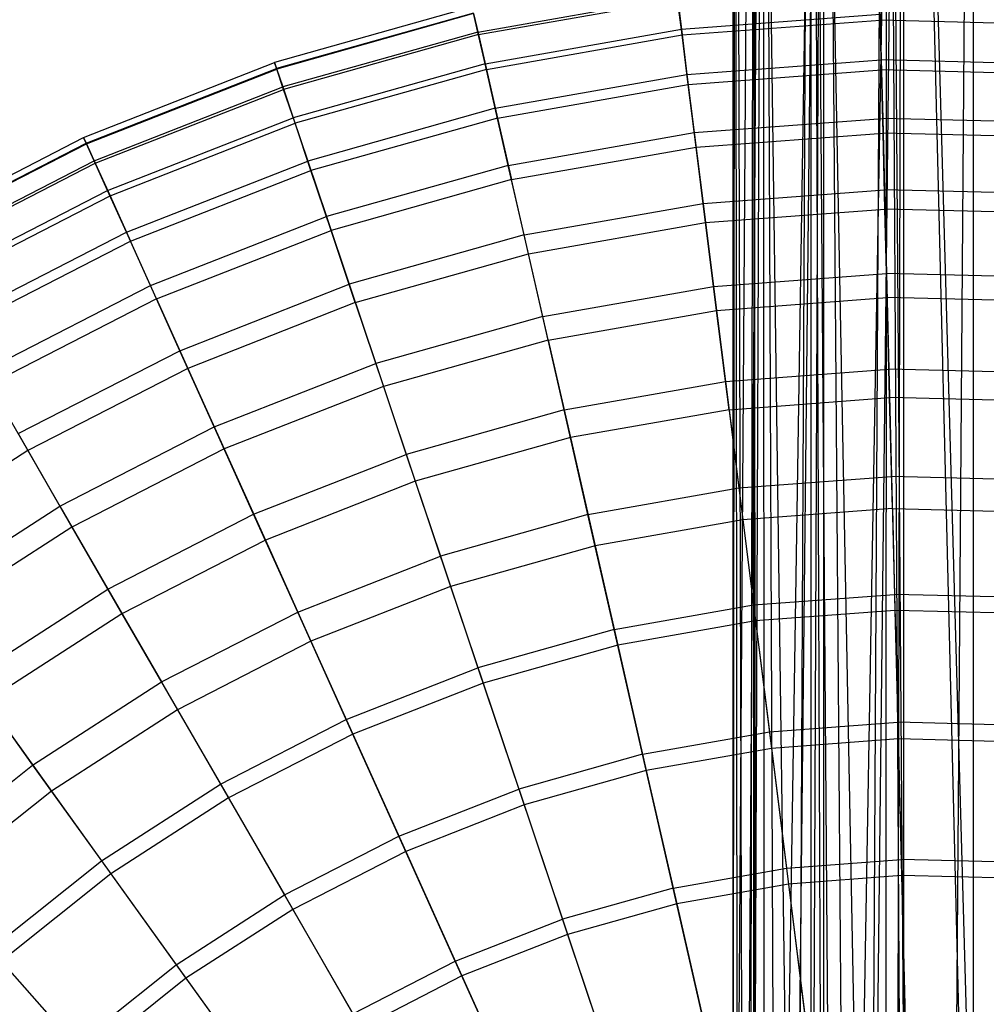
# Model space of a CAD drawing. Extents: x 0.1 to 25.1, y -5.4 to 12.3.
# Tile 99 of 107: x 10 to 12.8, y 3.5 to 6.4. Entities that reach past the tile are written whole.
import ezdxf

# ---------------------------------------------------------------- set-up
doc = ezdxf.new("R2010")
doc.units = 0
doc.header["$LTSCALE"] = 2.54
doc.layers.get('0').update_dxf_attribs({"color": 13, "linetype": 'CONTINUOUS'})

# ---------------------------------------------------------------- blocks, each defined once
blk = doc.blocks.new('GRUPUJ_1')
at = {"color": 0}
for p, q in [((11.9257, 15.4231, 5.028), (11.925, 6.5731, 5)), ((11.9257, 15.4231, 5.028), (11.925, 6.5731, 5)), ((11.9314, 15.4231, 4.9147), (11.925, 6.5731, 5)), ((11.9314, 15.4231, 4.9147), (11.925, 6.5731, 5)), ((11.9257, 15.4231, 5.028), (11.9266, 6.5716, 5.0425)), ((11.9257, 15.4231, 5.028), (11.9266, 6.5716, 5.0425)), ((11.9882, 15.4231, 5.2621), (11.9266, 6.5716, 5.0425)), ((11.9882, 15.4231, 5.2621), (11.9266, 6.5716, 5.0425)), ((11.9314, 15.4231, 4.9147), (11.939, 6.5591, 4.8739)), ((11.9314, 15.4231, 4.9147), (11.939, 6.5591, 4.8739)), ((11.9314, 15.4231, 4.9147), (11.9572, 6.5409, 4.8103)), ((11.9314, 15.4231, 4.9147), (11.9572, 6.5409, 4.8103)), ((12.0157, 15.4231, 4.6901), (11.9572, 6.5409, 4.8103)), ((12.0157, 15.4231, 4.6901), (11.9572, 6.5409, 4.8103)), ((11.9882, 15.4231, 5.2621), (11.9736, 6.5245, 5.2315)), ((11.9882, 15.4231, 5.2621), (11.9736, 6.5245, 5.2315)), ((12.0157, 15.4231, 4.6901), (11.9814, 6.5168, 4.7517)), ((12.0157, 15.4231, 4.6901), (11.9814, 6.5168, 4.7517)), ((11.9882, 15.4231, 5.2621), (11.9839, 6.5143, 5.2535)), ((11.9882, 15.4231, 5.2621), (11.9839, 6.5143, 5.2535)), ((11.9882, 15.4231, 5.2621), (12.1107, 6.4213, 5.4232)), ((11.9882, 15.4231, 5.2621), (12.1107, 6.4213, 5.4232)), ((11.9882, 15.4231, 5.2621), (11.9892, 6.5089, 5.264)), ((11.9882, 15.4231, 5.2621), (11.9892, 6.5089, 5.264)), ((12.0527, 6.4455, 4.6387), (12.0157, 15.4231, 4.6901)), ((12.0527, 6.4455, 4.6387), (12.0157, 15.4231, 4.6901)), ((12.0165, 6.4817, 4.6889), (12.0157, 15.4231, 4.6901)), ((12.0165, 6.4817, 4.6889), (12.0157, 15.4231, 4.6901)), ((12.0527, 6.4455, 4.6387), (12.1901, 15.4231, 4.5157)), ((12.0527, 6.4455, 4.6387), (12.1901, 15.4231, 4.5157)), ((12.0944, 6.4038, 4.5925), (12.1901, 15.4231, 4.5157)), ((12.0944, 6.4038, 4.5925), (12.1901, 15.4231, 4.5157)), ((12.1107, 6.4213, 5.4232), (12.1541, 15.4231, 5.4594)), ((12.1107, 6.4213, 5.4232), (12.1541, 15.4231, 5.4594)), ((12.1901, 15.4231, 4.5157), (12.15, 6.3481, 4.5438)), ((12.1901, 15.4231, 4.5157), (12.15, 6.3481, 4.5438)), ((12.153, 6.4566, 5.4585), (12.1541, 15.4231, 5.4594)), ((12.153, 6.4566, 5.4585), (12.1541, 15.4231, 5.4594)), ((12.2197, 6.5002, 5.502), (12.1541, 15.4231, 5.4594)), ((12.1541, 15.4231, 5.4594), (12.1891, 6.4818, 5.4837)), ((12.2197, 6.5002, 5.502), (12.1541, 15.4231, 5.4594)), ((12.3233, 6.5453, 5.5472), (12.1541, 15.4231, 5.4594)), ((12.3233, 6.5453, 5.5472), (12.1541, 15.4231, 5.4594)), ((12.1541, 15.4231, 5.4594), (12.1891, 6.4818, 5.4837)), ((12.2616, 6.2365, 4.4768), (12.1901, 15.4231, 4.5157)), ((12.1907, 6.3074, 4.5153), (12.1901, 15.4231, 4.5157)), ((12.2616, 6.2365, 4.4768), (12.1901, 15.4231, 4.5157)), ((12.1907, 6.3074, 4.5153), (12.1901, 15.4231, 4.5157)), ((12.2616, 6.2365, 4.4768), (12.423, 15.4231, 4.4302)), ((12.2616, 6.2365, 4.4768), (12.423, 15.4231, 4.4302)), ((12.3175, 6.1807, 4.4547), (12.423, 15.4231, 4.4302)), ((12.3175, 6.1807, 4.4547), (12.423, 15.4231, 4.4302)), ((12.3233, 6.5453, 5.5472), (12.3732, 15.4231, 5.5608)), ((12.3233, 6.5453, 5.5472), (12.3732, 15.4231, 5.5608)), ((12.3726, 6.5588, 5.5607), (12.3732, 15.4231, 5.5608)), ((12.3726, 6.5588, 5.5607), (12.3732, 15.4231, 5.5608)), ((12.3732, 15.4231, 5.5608), (12.439, 6.5699, 5.5718)), ((12.3732, 15.4231, 5.5608), (12.439, 6.5699, 5.5718)), ((12.3732, 15.4231, 5.5608), (12.4227, 6.5679, 5.5698)), ((12.3732, 15.4231, 5.5608), (12.4227, 6.5679, 5.5698)), ((12.4009, 6.0973, 4.4336), (12.423, 15.4231, 4.4302)), ((12.4009, 6.0973, 4.4336), (12.423, 15.4231, 4.4302)), ((12.423, 15.4231, 4.4302), (12.4228, 6.0753, 4.4302)), ((12.423, 15.4231, 4.4302), (12.4228, 6.0753, 4.4302)), ((12.423, 15.4231, 4.4302), (12.6515, 6.1497, 4.4453)), ((12.423, 15.4231, 4.4302), (12.6818, 6.1799, 4.4578)), ((12.423, 15.4231, 4.4302), (12.6515, 6.1497, 4.4453)), ((12.423, 15.4231, 4.4302), (12.6818, 6.1799, 4.4578)), ((12.6268, 15.4231, 5.5608), (12.56, 6.57, 5.5719)), ((12.6268, 15.4231, 5.5608), (12.56, 6.57, 5.5719)), ((12.6274, 6.5588, 5.5607), (12.6268, 15.4231, 5.5608)), ((12.6274, 6.5588, 5.5607), (12.6268, 15.4231, 5.5608)), ((12.3551, 11.8092, 14.3119), (12.3525, 11.9135, 13.8181)), ((12.3551, 11.8092, 14.3119), (12.3525, 11.9135, 13.8181)), ((11.1816, 11.7744, 11.8783), (11.7633, 11.877, 11.8783)), ((11.1816, 11.7744, 11.8783), (11.7633, 11.877, 11.8783)), ((11.1833, 11.767, 13.8181), (11.7642, 11.8694, 13.8181)), ((11.1833, 11.767, 13.8181), (11.7642, 11.8694, 13.8181)), ((11.7633, 11.877, 11.8783), (11.7751, 11.7828, 11.4064)), ((11.7633, 11.877, 11.8783), (11.7751, 11.7828, 11.4064)), ((11.7772, 11.7659, 14.3119), (11.7642, 11.8694, 13.8181)), ((11.7772, 11.7659, 14.3119), (11.7642, 11.8694, 13.8181)), ((11.1649, 11.8477, 12.825), (10.5891, 11.6857, 12.825)), ((11.1649, 11.8477, 12.825), (10.5891, 11.6857, 12.825)), ((11.169, 11.8297, 12.3542), (10.595, 11.6682, 12.3542)), ((11.169, 11.8297, 12.3542), (10.595, 11.6682, 12.3542)), ((11.1694, 11.8281, 13.3159), (10.5955, 11.6666, 13.3159)), ((11.1694, 11.8281, 13.3159), (10.5955, 11.6666, 13.3159)), ((11.1816, 11.7744, 11.8783), (11.169, 11.8297, 12.3542)), ((11.1816, 11.7744, 11.8783), (11.169, 11.8297, 12.3542)), ((11.1694, 11.8281, 13.3159), (11.1833, 11.767, 13.8181)), ((11.1694, 11.8281, 13.3159), (11.1833, 11.767, 13.8181)), ((11.7751, 11.7828, 11.4064), (12.3547, 11.8262, 11.4064)), ((11.7751, 11.7828, 11.4064), (12.3547, 11.8262, 11.4064)), ((11.7772, 11.7659, 14.3119), (12.3551, 11.8092, 14.3119)), ((11.7772, 11.7659, 14.3119), (12.3551, 11.8092, 14.3119)), ((12.3547, 11.8262, 11.4064), (12.358, 11.6932, 10.9418)), ((12.3547, 11.8262, 11.4064), (12.358, 11.6932, 10.9418)), ((12.9344, 11.7947, 14.3119), (12.3551, 11.8092, 14.3119)), ((12.9344, 11.7947, 14.3119), (12.3551, 11.8092, 14.3119)), ((12.3587, 11.6642, 14.7938), (12.3551, 11.8092, 14.3119)), ((12.3587, 11.6642, 14.7938), (12.3551, 11.8092, 14.3119)), ((11.1816, 11.7744, 11.8783), (10.613, 11.6145, 11.8783)), ((11.1816, 11.7744, 11.8783), (10.613, 11.6145, 11.8783)), ((11.2027, 11.6819, 11.4064), (11.1816, 11.7744, 11.8783)), ((11.2027, 11.6819, 11.4064), (11.1816, 11.7744, 11.8783)), ((11.2027, 11.6819, 11.4064), (11.7751, 11.7828, 11.4064)), ((11.2027, 11.6819, 11.4064), (11.7751, 11.7828, 11.4064)), ((11.7751, 11.7828, 11.4064), (11.7916, 11.6507, 10.9418)), ((11.7751, 11.7828, 11.4064), (11.7916, 11.6507, 10.9418)), ((11.1833, 11.767, 13.8181), (10.6154, 11.6072, 13.8181)), ((11.1833, 11.767, 13.8181), (10.6154, 11.6072, 13.8181)), ((11.1833, 11.767, 13.8181), (11.2065, 11.6652, 14.3119)), ((11.1833, 11.767, 13.8181), (11.2065, 11.6652, 14.3119)), ((11.2065, 11.6652, 14.3119), (11.7772, 11.7659, 14.3119)), ((11.2065, 11.6652, 14.3119), (11.7772, 11.7659, 14.3119)), ((11.7952, 11.6219, 14.7938), (11.7772, 11.7659, 14.3119)), ((11.7952, 11.6219, 14.7938), (11.7772, 11.7659, 14.3119)), ((10.0323, 11.4672, 12.825), (10.5891, 11.6857, 12.825)), ((10.0323, 11.4672, 12.825), (10.5891, 11.6857, 12.825)), ((10.5955, 11.6666, 13.3159), (10.5891, 11.6857, 12.825)), ((10.5891, 11.6857, 12.825), (10.595, 11.6682, 12.3542)), ((10.5891, 11.6857, 12.825), (10.595, 11.6682, 12.3542)), ((10.5955, 11.6666, 13.3159), (10.5891, 11.6857, 12.825)), ((11.7916, 11.6507, 10.9418), (12.358, 11.6932, 10.9418)), ((11.7916, 11.6507, 10.9418), (12.358, 11.6932, 10.9418)), ((12.9257, 11.679, 10.9418), (12.358, 11.6932, 10.9418)), ((12.358, 11.6932, 10.9418), (12.3622, 11.5224, 10.4875)), ((12.9257, 11.679, 10.9418), (12.358, 11.6932, 10.9418)), ((12.358, 11.6932, 10.9418), (12.3622, 11.5224, 10.4875)), ((10.0399, 11.4503, 12.3542), (10.595, 11.6682, 12.3542)), ((10.0399, 11.4503, 12.3542), (10.595, 11.6682, 12.3542)), ((10.0406, 11.4488, 13.3159), (10.5955, 11.6666, 13.3159)), ((10.0406, 11.4488, 13.3159), (10.5955, 11.6666, 13.3159)), ((10.595, 11.6682, 12.3542), (10.613, 11.6145, 11.8783)), ((10.595, 11.6682, 12.3542), (10.613, 11.6145, 11.8783)), ((10.6154, 11.6072, 13.8181), (10.5955, 11.6666, 13.3159)), ((10.6154, 11.6072, 13.8181), (10.5955, 11.6666, 13.3159)), ((11.2027, 11.6819, 11.4064), (10.6433, 11.5245, 11.4064)), ((11.2027, 11.6819, 11.4064), (10.6433, 11.5245, 11.4064)), ((11.2065, 11.6652, 14.3119), (10.6487, 11.5083, 14.3119)), ((11.2065, 11.6652, 14.3119), (10.6487, 11.5083, 14.3119)), ((11.2323, 11.5521, 10.9418), (11.2027, 11.6819, 11.4064)), ((11.2323, 11.5521, 10.9418), (11.2027, 11.6819, 11.4064)), ((11.2065, 11.6652, 14.3119), (11.2388, 11.5238, 14.7938)), ((11.2065, 11.6652, 14.3119), (11.2388, 11.5238, 14.7938)), ((11.7952, 11.6219, 14.7938), (12.3587, 11.6642, 14.7938)), ((11.7952, 11.6219, 14.7938), (12.3587, 11.6642, 14.7938)), ((12.9236, 11.6501, 14.7938), (12.3587, 11.6642, 14.7938)), ((12.3633, 11.4799, 15.2605), (12.3587, 11.6642, 14.7938)), ((12.9236, 11.6501, 14.7938), (12.3587, 11.6642, 14.7938)), ((12.3633, 11.4799, 15.2605), (12.3587, 11.6642, 14.7938)), ((11.2323, 11.5521, 10.9418), (11.7916, 11.6507, 10.9418)), ((11.2323, 11.5521, 10.9418), (11.7916, 11.6507, 10.9418)), ((11.7916, 11.6507, 10.9418), (11.8129, 11.4812, 10.4875)), ((11.7916, 11.6507, 10.9418), (11.8129, 11.4812, 10.4875)), ((10.0632, 11.3987, 11.8783), (10.613, 11.6145, 11.8783)), ((10.0632, 11.3987, 11.8783), (10.613, 11.6145, 11.8783)), ((10.0663, 11.3917, 13.8181), (10.6154, 11.6072, 13.8181)), ((10.0663, 11.3917, 13.8181), (10.6154, 11.6072, 13.8181)), ((10.613, 11.6145, 11.8783), (10.6433, 11.5245, 11.4064)), ((10.613, 11.6145, 11.8783), (10.6433, 11.5245, 11.4064)), ((10.6487, 11.5083, 14.3119), (10.6154, 11.6072, 13.8181)), ((10.6487, 11.5083, 14.3119), (10.6154, 11.6072, 13.8181)), ((11.2388, 11.5238, 14.7938), (11.7952, 11.6219, 14.7938)), ((11.2388, 11.5238, 14.7938), (11.7952, 11.6219, 14.7938)), ((11.8182, 11.439, 15.2605), (11.7952, 11.6219, 14.7938)), ((11.8182, 11.439, 15.2605), (11.7952, 11.6219, 14.7938)), ((11.2323, 11.5521, 10.9418), (10.6856, 11.3983, 10.9418)), ((11.2323, 11.5521, 10.9418), (10.6856, 11.3983, 10.9418)), ((11.2704, 11.3855, 10.4875), (11.2323, 11.5521, 10.9418)), ((11.2704, 11.3855, 10.4875), (11.2323, 11.5521, 10.9418)), ((10.1022, 11.3121, 11.4064), (10.6433, 11.5245, 11.4064)), ((10.1022, 11.3121, 11.4064), (10.6433, 11.5245, 11.4064)), ((10.6433, 11.5245, 11.4064), (10.6856, 11.3983, 10.9418)), ((10.6433, 11.5245, 11.4064), (10.6856, 11.3983, 10.9418)), ((11.2388, 11.5238, 14.7938), (10.6949, 11.3708, 14.7938)), ((11.2388, 11.5238, 14.7938), (10.6949, 11.3708, 14.7938)), ((11.2388, 11.5238, 14.7938), (11.2798, 11.3441, 15.2605)), ((11.2388, 11.5238, 14.7938), (11.2798, 11.3441, 15.2605)), ((11.8129, 11.4812, 10.4875), (12.3622, 11.5224, 10.4875)), ((11.8129, 11.4812, 10.4875), (12.3622, 11.5224, 10.4875)), ((12.3622, 11.5224, 10.4875), (12.3674, 11.3145, 10.0467)), ((12.913, 11.5086, 10.4875), (12.3622, 11.5224, 10.4875)), ((12.3622, 11.5224, 10.4875), (12.3674, 11.3145, 10.0467)), ((12.913, 11.5086, 10.4875), (12.3622, 11.5224, 10.4875)), ((10.1093, 11.2966, 14.3119), (10.6487, 11.5083, 14.3119)), ((10.1093, 11.2966, 14.3119), (10.6487, 11.5083, 14.3119)), ((10.6949, 11.3708, 14.7938), (10.6487, 11.5083, 14.3119)), ((10.6949, 11.3708, 14.7938), (10.6487, 11.5083, 14.3119)), ((9.5, 11.1943, 12.825), (10.0323, 11.4672, 12.825)), ((9.5, 11.1943, 12.825), (10.0323, 11.4672, 12.825)), ((10.0323, 11.4672, 12.825), (10.0406, 11.4488, 13.3159)), ((10.0399, 11.4503, 12.3542), (10.0323, 11.4672, 12.825)), ((10.0399, 11.4503, 12.3542), (10.0323, 11.4672, 12.825)), ((10.0323, 11.4672, 12.825), (10.0406, 11.4488, 13.3159)), ((11.2704, 11.3855, 10.4875), (11.8129, 11.4812, 10.4875)), ((11.2704, 11.3855, 10.4875), (11.8129, 11.4812, 10.4875)), ((11.8129, 11.4812, 10.4875), (11.8387, 11.2749, 10.0467)), ((11.8129, 11.4812, 10.4875), (11.8387, 11.2749, 10.0467)), ((11.8182, 11.439, 15.2605), (12.3633, 11.4799, 15.2605)), ((11.8182, 11.439, 15.2605), (12.3633, 11.4799, 15.2605)), ((12.9098, 11.4663, 15.2605), (12.3633, 11.4799, 15.2605)), ((12.3688, 11.2579, 15.709), (12.3633, 11.4799, 15.2605)), ((12.9098, 11.4663, 15.2605), (12.3633, 11.4799, 15.2605)), ((12.3688, 11.2579, 15.709), (12.3633, 11.4799, 15.2605)), ((9.5093, 11.1783, 12.3542), (10.0399, 11.4503, 12.3542)), ((9.5093, 11.1783, 12.3542), (10.0399, 11.4503, 12.3542)), ((9.5101, 11.1769, 13.3159), (10.0406, 11.4488, 13.3159)), ((9.5101, 11.1769, 13.3159), (10.0406, 11.4488, 13.3159)), ((10.0632, 11.3987, 11.8783), (10.0399, 11.4503, 12.3542)), ((10.0632, 11.3987, 11.8783), (10.0399, 11.4503, 12.3542)), ((10.0406, 11.4488, 13.3159), (10.0663, 11.3917, 13.8181)), ((10.0406, 11.4488, 13.3159), (10.0663, 11.3917, 13.8181)), ((11.2798, 11.3441, 15.2605), (11.8182, 11.439, 15.2605)), ((11.2798, 11.3441, 15.2605), (11.8182, 11.439, 15.2605)), ((11.8458, 11.2187, 15.709), (11.8182, 11.439, 15.2605)), ((11.8458, 11.2187, 15.709), (11.8182, 11.439, 15.2605)), ((9.5376, 11.1292, 11.8783), (10.0632, 11.3987, 11.8783)), ((9.5376, 11.1292, 11.8783), (10.0632, 11.3987, 11.8783)), ((10.1022, 11.3121, 11.4064), (10.0632, 11.3987, 11.8783)), ((10.1022, 11.3121, 11.4064), (10.0632, 11.3987, 11.8783)), ((10.157, 11.1908, 10.9418), (10.6856, 11.3983, 10.9418)), ((10.157, 11.1908, 10.9418), (10.6856, 11.3983, 10.9418)), ((10.6856, 11.3983, 10.9418), (10.7401, 11.2363, 10.4875)), ((10.6856, 11.3983, 10.9418), (10.7401, 11.2363, 10.4875)), ((9.5414, 11.1226, 13.8181), (10.0663, 11.3917, 13.8181)), ((9.5414, 11.1226, 13.8181), (10.0663, 11.3917, 13.8181)), ((10.0663, 11.3917, 13.8181), (10.1093, 11.2966, 14.3119)), ((10.0663, 11.3917, 13.8181), (10.1093, 11.2966, 14.3119)), ((10.1689, 11.1644, 14.7938), (10.6949, 11.3708, 14.7938)), ((10.1689, 11.1644, 14.7938), (10.6949, 11.3708, 14.7938)), ((10.7536, 11.1961, 15.2605), (10.6949, 11.3708, 14.7938)), ((10.7536, 11.1961, 15.2605), (10.6949, 11.3708, 14.7938)), ((11.2704, 11.3855, 10.4875), (10.7401, 11.2363, 10.4875)), ((11.2704, 11.3855, 10.4875), (10.7401, 11.2363, 10.4875)), ((11.3166, 11.1828, 10.0467), (11.2704, 11.3855, 10.4875)), ((11.3166, 11.1828, 10.0467), (11.2704, 11.3855, 10.4875)), ((11.2798, 11.3441, 15.2605), (10.7536, 11.1961, 15.2605)), ((11.2798, 11.3441, 15.2605), (10.7536, 11.1961, 15.2605)), ((11.3292, 11.1277, 15.709), (11.2798, 11.3441, 15.2605)), ((11.3292, 11.1277, 15.709), (11.2798, 11.3441, 15.2605)), ((9.5851, 11.047, 11.4064), (10.1022, 11.3121, 11.4064)), ((9.5851, 11.047, 11.4064), (10.1022, 11.3121, 11.4064)), ((10.157, 11.1908, 10.9418), (10.1022, 11.3121, 11.4064)), ((10.157, 11.1908, 10.9418), (10.1022, 11.3121, 11.4064)), ((11.8387, 11.2749, 10.0467), (12.3674, 11.3145, 10.0467)), ((11.8387, 11.2749, 10.0467), (12.3674, 11.3145, 10.0467)), ((12.8974, 11.3013, 10.0467), (12.3674, 11.3145, 10.0467)), ((12.3674, 11.3145, 10.0467), (12.3735, 11.0704, 9.6225)), ((12.8974, 11.3013, 10.0467), (12.3674, 11.3145, 10.0467)), ((12.3674, 11.3145, 10.0467), (12.3735, 11.0704, 9.6225)), ((9.5936, 11.0322, 14.3119), (10.1093, 11.2966, 14.3119)), ((9.5936, 11.0322, 14.3119), (10.1093, 11.2966, 14.3119)), ((10.1093, 11.2966, 14.3119), (10.1689, 11.1644, 14.7938)), ((10.1093, 11.2966, 14.3119), (10.1689, 11.1644, 14.7938)), ((11.3166, 11.1828, 10.0467), (11.8387, 11.2749, 10.0467)), ((11.3166, 11.1828, 10.0467), (11.8387, 11.2749, 10.0467)), ((11.8387, 11.2749, 10.0467), (11.8691, 11.0326, 9.6225)), ((11.8387, 11.2749, 10.0467), (11.8691, 11.0326, 9.6225)), ((11.8458, 11.2187, 15.709), (12.3688, 11.2579, 15.709)), ((11.8458, 11.2187, 15.709), (12.3688, 11.2579, 15.709)), ((12.3753, 11.0001, 16.1363), (12.3688, 11.2579, 15.709)), ((12.8932, 11.2449, 15.709), (12.3688, 11.2579, 15.709)), ((12.8932, 11.2449, 15.709), (12.3688, 11.2579, 15.709)), ((12.3753, 11.0001, 16.1363), (12.3688, 11.2579, 15.709)), ((10.2272, 11.0351, 10.4875), (10.7401, 11.2363, 10.4875)), ((10.2272, 11.0351, 10.4875), (10.7401, 11.2363, 10.4875)), ((10.7401, 11.2363, 10.4875), (10.8063, 11.0392, 10.0467)), ((10.7401, 11.2363, 10.4875), (10.8063, 11.0392, 10.0467)), ((10.2447, 10.9963, 15.2605), (10.7536, 11.1961, 15.2605)), ((10.2447, 10.9963, 15.2605), (10.7536, 11.1961, 15.2605)), ((10.8243, 10.9856, 15.709), (10.7536, 11.1961, 15.2605)), ((10.8243, 10.9856, 15.709), (10.7536, 11.1961, 15.2605)), ((11.3292, 11.1277, 15.709), (11.8458, 11.2187, 15.709)), ((11.3292, 11.1277, 15.709), (11.8458, 11.2187, 15.709)), ((11.8778, 10.9629, 16.1363), (11.8458, 11.2187, 15.709)), ((11.8778, 10.9629, 16.1363), (11.8458, 11.2187, 15.709)), ((9.6516, 10.9317, 10.9418), (10.157, 11.1908, 10.9418)), ((9.6516, 10.9317, 10.9418), (10.157, 11.1908, 10.9418)), ((10.2272, 11.0351, 10.4875), (10.157, 11.1908, 10.9418)), ((10.2272, 11.0351, 10.4875), (10.157, 11.1908, 10.9418)), ((11.3166, 11.1828, 10.0467), (10.8063, 11.0392, 10.0467)), ((11.3166, 11.1828, 10.0467), (10.8063, 11.0392, 10.0467)), ((11.371, 10.9448, 9.6225), (11.3166, 11.1828, 10.0467)), ((11.371, 10.9448, 9.6225), (11.3166, 11.1828, 10.0467)), ((9.6661, 10.9066, 14.7938), (10.1689, 11.1644, 14.7938)), ((9.6661, 10.9066, 14.7938), (10.1689, 11.1644, 14.7938)), ((10.2447, 10.9963, 15.2605), (10.1689, 11.1644, 14.7938)), ((10.2447, 10.9963, 15.2605), (10.1689, 11.1644, 14.7938)), ((10.8243, 10.9856, 15.709), (11.3292, 11.1277, 15.709)), ((10.8243, 10.9856, 15.709), (11.3292, 11.1277, 15.709)), ((11.3866, 10.8762, 16.1363), (11.3292, 11.1277, 15.709)), ((11.3866, 10.8762, 16.1363), (11.3292, 11.1277, 15.709)), ((11.8691, 11.0326, 9.6225), (12.3735, 11.0704, 9.6225)), ((11.8691, 11.0326, 9.6225), (12.3735, 11.0704, 9.6225)), ((12.8792, 11.0578, 9.6225), (12.3735, 11.0704, 9.6225)), ((12.3735, 11.0704, 9.6225), (12.3805, 10.7914, 9.218)), ((12.3735, 11.0704, 9.6225), (12.3805, 10.7914, 9.218)), ((12.8792, 11.0578, 9.6225), (12.3735, 11.0704, 9.6225)), ((9.737, 10.7837, 10.4875), (10.2272, 11.0351, 10.4875)), ((9.737, 10.7837, 10.4875), (10.2272, 11.0351, 10.4875)), ((10.3128, 10.8455, 10.0467), (10.2272, 11.0351, 10.4875)), ((10.3128, 10.8455, 10.0467), (10.2272, 11.0351, 10.4875)), ((10.3128, 10.8455, 10.0467), (10.8063, 11.0392, 10.0467)), ((10.3128, 10.8455, 10.0467), (10.8063, 11.0392, 10.0467)), ((10.8063, 11.0392, 10.0467), (10.884, 10.8078, 9.6225)), ((10.8063, 11.0392, 10.0467), (10.884, 10.8078, 9.6225)), ((11.371, 10.9448, 9.6225), (11.8691, 11.0326, 9.6225)), ((11.371, 10.9448, 9.6225), (11.8691, 11.0326, 9.6225)), ((11.8691, 11.0326, 9.6225), (11.9038, 10.7556, 9.218)), ((11.8691, 11.0326, 9.6225), (11.9038, 10.7556, 9.218)), ((10.2447, 10.9963, 15.2605), (9.7583, 10.7469, 15.2605)), ((10.2447, 10.9963, 15.2605), (9.7583, 10.7469, 15.2605)), ((10.2447, 10.9963, 15.2605), (10.336, 10.794, 15.709)), ((10.2447, 10.9963, 15.2605), (10.336, 10.794, 15.709)), ((11.8778, 10.9629, 16.1363), (12.3753, 11.0001, 16.1363)), ((11.8778, 10.9629, 16.1363), (12.3753, 11.0001, 16.1363)), ((12.3825, 10.7086, 16.5396), (12.3753, 11.0001, 16.1363)), ((12.8739, 10.9877, 16.1363), (12.3753, 11.0001, 16.1363)), ((12.3825, 10.7086, 16.5396), (12.3753, 11.0001, 16.1363)), ((12.8739, 10.9877, 16.1363), (12.3753, 11.0001, 16.1363)), ((10.8243, 10.9856, 15.709), (10.336, 10.794, 15.709)), ((10.8243, 10.9856, 15.709), (10.336, 10.794, 15.709)), ((10.8243, 10.9856, 15.709), (10.9064, 10.7411, 16.1363)), ((10.8243, 10.9856, 15.709), (10.9064, 10.7411, 16.1363)), ((11.371, 10.9448, 9.6225), (10.884, 10.8078, 9.6225)), ((11.371, 10.9448, 9.6225), (10.884, 10.8078, 9.6225)), ((11.4331, 10.6726, 9.218), (11.371, 10.9448, 9.6225)), ((11.4331, 10.6726, 9.218), (11.371, 10.9448, 9.6225)), ((11.3866, 10.8762, 16.1363), (11.8778, 10.9629, 16.1363)), ((11.3866, 10.8762, 16.1363), (11.8778, 10.9629, 16.1363)), ((11.9141, 10.6734, 16.5396), (11.8778, 10.9629, 16.1363)), ((11.9141, 10.6734, 16.5396), (11.8778, 10.9629, 16.1363)), ((11.3866, 10.8762, 16.1363), (10.9064, 10.7411, 16.1363)), ((11.3866, 10.8762, 16.1363), (10.9064, 10.7411, 16.1363)), ((11.3866, 10.8762, 16.1363), (11.4515, 10.5919, 16.5396)), ((11.3866, 10.8762, 16.1363), (11.4515, 10.5919, 16.5396)), ((9.841, 10.6037, 10.0467), (10.3128, 10.8455, 10.0467)), ((9.841, 10.6037, 10.0467), (10.3128, 10.8455, 10.0467)), ((10.4132, 10.623, 9.6225), (10.3128, 10.8455, 10.0467)), ((10.4132, 10.623, 9.6225), (10.3128, 10.8455, 10.0467)), ((10.336, 10.794, 15.709), (9.8693, 10.5547, 15.709)), ((10.336, 10.794, 15.709), (9.8693, 10.5547, 15.709)), ((10.336, 10.794, 15.709), (10.4421, 10.5589, 16.1363)), ((10.336, 10.794, 15.709), (10.4421, 10.5589, 16.1363)), ((10.4132, 10.623, 9.6225), (10.884, 10.8078, 9.6225)), ((10.4132, 10.623, 9.6225), (10.884, 10.8078, 9.6225)), ((10.884, 10.8078, 9.6225), (10.9729, 10.5432, 9.218)), ((10.884, 10.8078, 9.6225), (10.9729, 10.5432, 9.218)), ((11.9038, 10.7556, 9.218), (12.3805, 10.7914, 9.218)), ((11.9038, 10.7556, 9.218), (12.3805, 10.7914, 9.218)), ((12.8583, 10.7795, 9.218), (12.3805, 10.7914, 9.218)), ((12.8583, 10.7795, 9.218), (12.3805, 10.7914, 9.218)), ((12.3805, 10.7914, 9.218), (12.3883, 10.4788, 8.8361)), ((12.3805, 10.7914, 9.218), (12.3883, 10.4788, 8.8361)), ((9.7583, 10.7469, 15.2605), (9.8693, 10.5547, 15.709)), ((9.7583, 10.7469, 15.2605), (9.8693, 10.5547, 15.709)), ((10.9064, 10.7411, 16.1363), (10.4421, 10.5589, 16.1363)), ((10.9064, 10.7411, 16.1363), (10.4421, 10.5589, 16.1363)), ((10.9064, 10.7411, 16.1363), (10.9993, 10.4647, 16.5396)), ((10.9064, 10.7411, 16.1363), (10.9993, 10.4647, 16.5396)), ((11.4331, 10.6726, 9.218), (11.9038, 10.7556, 9.218)), ((11.4331, 10.6726, 9.218), (11.9038, 10.7556, 9.218)), ((11.9038, 10.7556, 9.218), (11.9427, 10.4454, 8.8361)), ((11.9038, 10.7556, 9.218), (11.9427, 10.4454, 8.8361)), ((11.9141, 10.6734, 16.5396), (12.3825, 10.7086, 16.5396)), ((11.9141, 10.6734, 16.5396), (12.3825, 10.7086, 16.5396)), ((12.3906, 10.3854, 16.9164), (12.3825, 10.7086, 16.5396)), ((12.8521, 10.6968, 16.5396), (12.3825, 10.7086, 16.5396)), ((12.8521, 10.6968, 16.5396), (12.3825, 10.7086, 16.5396)), ((12.3906, 10.3854, 16.9164), (12.3825, 10.7086, 16.5396)), ((11.4331, 10.6726, 9.218), (10.9729, 10.5432, 9.218)), ((11.4331, 10.6726, 9.218), (10.9729, 10.5432, 9.218)), ((11.5027, 10.3678, 8.8361), (11.4331, 10.6726, 9.218)), ((11.5027, 10.3678, 8.8361), (11.4331, 10.6726, 9.218)), ((11.9141, 10.6734, 16.5396), (11.4515, 10.5919, 16.5396)), ((11.9141, 10.6734, 16.5396), (11.4515, 10.5919, 16.5396)), ((11.9141, 10.6734, 16.5396), (11.9543, 10.3527, 16.9164)), ((11.9141, 10.6734, 16.5396), (11.9543, 10.3527, 16.9164)), ((9.9631, 10.3922, 9.6225), (10.4132, 10.623, 9.6225)), ((9.9631, 10.3922, 9.6225), (10.4132, 10.623, 9.6225)), ((10.528, 10.3686, 9.218), (10.4132, 10.623, 9.6225)), ((10.528, 10.3686, 9.218), (10.4132, 10.623, 9.6225)), ((9.841, 10.6037, 10.0467), (9.9631, 10.3922, 9.6225)), ((9.841, 10.6037, 10.0467), (9.9631, 10.3922, 9.6225)), ((11.4515, 10.5919, 16.5396), (10.9993, 10.4647, 16.5396)), ((11.4515, 10.5919, 16.5396), (10.9993, 10.4647, 16.5396)), ((11.4515, 10.5919, 16.5396), (11.5234, 10.2768, 16.9164)), ((11.4515, 10.5919, 16.5396), (11.5234, 10.2768, 16.9164)), ((9.8693, 10.5547, 15.709), (9.4287, 10.2701, 15.709)), ((9.8693, 10.5547, 15.709), (9.4287, 10.2701, 15.709)), ((9.8693, 10.5547, 15.709), (9.9982, 10.3313, 16.1363)), ((9.8693, 10.5547, 15.709), (9.9982, 10.3313, 16.1363)), ((10.4421, 10.5589, 16.1363), (9.9982, 10.3313, 16.1363)), ((10.4421, 10.5589, 16.1363), (9.9982, 10.3313, 16.1363)), ((10.4421, 10.5589, 16.1363), (10.5621, 10.293, 16.5396)), ((10.4421, 10.5589, 16.1363), (10.5621, 10.293, 16.5396)), ((10.528, 10.3686, 9.218), (10.9729, 10.5432, 9.218)), ((10.528, 10.3686, 9.218), (10.9729, 10.5432, 9.218)), ((10.9729, 10.5432, 9.218), (11.0725, 10.2468, 8.8361)), ((10.9729, 10.5432, 9.218), (11.0725, 10.2468, 8.8361)), ((11.9427, 10.4454, 8.8361), (12.3883, 10.4788, 8.8361)), ((11.9427, 10.4454, 8.8361), (12.3883, 10.4788, 8.8361)), ((12.8349, 10.4676, 8.8361), (12.3883, 10.4788, 8.8361)), ((12.8349, 10.4676, 8.8361), (12.3883, 10.4788, 8.8361)), ((12.3883, 10.4788, 8.8361), (12.3968, 10.1351, 8.4804)), ((12.3883, 10.4788, 8.8361), (12.3968, 10.1351, 8.4804)), ((10.9993, 10.4647, 16.5396), (10.5621, 10.293, 16.5396)), ((10.9993, 10.4647, 16.5396), (10.5621, 10.293, 16.5396)), ((10.9993, 10.4647, 16.5396), (11.1023, 10.1583, 16.9164)), ((10.9993, 10.4647, 16.5396), (11.1023, 10.1583, 16.9164)), ((11.5027, 10.3678, 8.8361), (11.9427, 10.4454, 8.8361)), ((11.5027, 10.3678, 8.8361), (11.9427, 10.4454, 8.8361)), ((11.9427, 10.4454, 8.8361), (11.9854, 10.1042, 8.4804)), ((11.9427, 10.4454, 8.8361), (11.9854, 10.1042, 8.4804)), ((9.5382, 10.1178, 9.6225), (9.9631, 10.3922, 9.6225)), ((9.5382, 10.1178, 9.6225), (9.9631, 10.3922, 9.6225)), ((9.9631, 10.3922, 9.6225), (10.1026, 10.1505, 9.218)), ((9.9631, 10.3922, 9.6225), (10.1026, 10.1505, 9.218)), ((10.1026, 10.1505, 9.218), (10.528, 10.3686, 9.218)), ((10.1026, 10.1505, 9.218), (10.528, 10.3686, 9.218)), ((10.6566, 10.0835, 8.8361), (10.528, 10.3686, 9.218)), ((10.6566, 10.0835, 8.8361), (10.528, 10.3686, 9.218)), ((11.5027, 10.3678, 8.8361), (11.0725, 10.2468, 8.8361)), ((11.5027, 10.3678, 8.8361), (11.0725, 10.2468, 8.8361)), ((11.5792, 10.0326, 8.4804), (11.5027, 10.3678, 8.8361)), ((11.5792, 10.0326, 8.4804), (11.5027, 10.3678, 8.8361)), ((12.3906, 10.3854, 16.9164), (11.9543, 10.3527, 16.9164)), ((12.3906, 10.3854, 16.9164), (11.9543, 10.3527, 16.9164)), ((12.3906, 10.3854, 16.9164), (12.828, 10.3745, 16.9164)), ((12.3906, 10.3854, 16.9164), (12.398, 10.0883, 17.2137)), ((12.3906, 10.3854, 16.9164), (12.398, 10.0883, 17.2137)), ((12.3906, 10.3854, 16.9164), (12.828, 10.3745, 16.9164)), ((11.9543, 10.3527, 16.9164), (11.5234, 10.2768, 16.9164)), ((11.9543, 10.3527, 16.9164), (11.5234, 10.2768, 16.9164)), ((11.9543, 10.3527, 16.9164), (11.9913, 10.0578, 17.2137)), ((11.9543, 10.3527, 16.9164), (11.9913, 10.0578, 17.2137)), ((9.9982, 10.3313, 16.1363), (9.5792, 10.0607, 16.1363)), ((9.9982, 10.3313, 16.1363), (9.5792, 10.0607, 16.1363)), ((9.9982, 10.3313, 16.1363), (10.1441, 10.0787, 16.5396)), ((9.9982, 10.3313, 16.1363), (10.1441, 10.0787, 16.5396)), ((10.5621, 10.293, 16.5396), (10.1441, 10.0787, 16.5396)), ((10.5621, 10.293, 16.5396), (10.1441, 10.0787, 16.5396)), ((10.5621, 10.293, 16.5396), (10.695, 9.9984, 16.9164)), ((10.5621, 10.293, 16.5396), (10.695, 9.9984, 16.9164)), ((11.5234, 10.2768, 16.9164), (11.1023, 10.1583, 16.9164)), ((11.5234, 10.2768, 16.9164), (11.1023, 10.1583, 16.9164)), ((11.5234, 10.2768, 16.9164), (11.5896, 9.987, 17.2137)), ((11.5234, 10.2768, 16.9164), (11.5896, 9.987, 17.2137)), ((10.6566, 10.0835, 8.8361), (11.0725, 10.2468, 8.8361)), ((10.6566, 10.0835, 8.8361), (11.0725, 10.2468, 8.8361)), ((11.0725, 10.2468, 8.8361), (11.182, 9.9209, 8.4804)), ((11.0725, 10.2468, 8.8361), (11.182, 9.9209, 8.4804)), ((9.7011, 9.8912, 9.218), (10.1026, 10.1505, 9.218)), ((9.7011, 9.8912, 9.218), (10.1026, 10.1505, 9.218)), ((10.1026, 10.1505, 9.218), (10.259, 9.8797, 8.8361)), ((10.1026, 10.1505, 9.218), (10.259, 9.8797, 8.8361)), ((11.1023, 10.1583, 16.9164), (10.695, 9.9984, 16.9164)), ((11.1023, 10.1583, 16.9164), (10.695, 9.9984, 16.9164)), ((11.1023, 10.1583, 16.9164), (11.1969, 9.8765, 17.2137)), ((11.1023, 10.1583, 16.9164), (11.1969, 9.8765, 17.2137)), ((11.9854, 10.1042, 8.4804), (12.3968, 10.1351, 8.4804)), ((11.9854, 10.1042, 8.4804), (12.3968, 10.1351, 8.4804)), ((12.8092, 10.1248, 8.4804), (12.3968, 10.1351, 8.4804)), ((12.3968, 10.1351, 8.4804), (12.4061, 9.762, 8.1533)), ((12.8092, 10.1248, 8.4804), (12.3968, 10.1351, 8.4804)), ((12.3968, 10.1351, 8.4804), (12.4061, 9.762, 8.1533)), ((10.1441, 10.0787, 16.5396), (9.7495, 9.8239, 16.5396)), ((10.1441, 10.0787, 16.5396), (9.7495, 9.8239, 16.5396)), ((10.1441, 10.0787, 16.5396), (10.3057, 9.7988, 16.9164)), ((10.1441, 10.0787, 16.5396), (10.3057, 9.7988, 16.9164)), ((10.259, 9.8797, 8.8361), (10.6566, 10.0835, 8.8361)), ((10.259, 9.8797, 8.8361), (10.6566, 10.0835, 8.8361)), ((10.798, 9.7701, 8.4804), (10.6566, 10.0835, 8.8361)), ((10.798, 9.7701, 8.4804), (10.6566, 10.0835, 8.8361)), ((11.5792, 10.0326, 8.4804), (11.9854, 10.1042, 8.4804)), ((11.5792, 10.0326, 8.4804), (11.9854, 10.1042, 8.4804)), ((11.9854, 10.1042, 8.4804), (12.0318, 9.7339, 8.1533)), ((11.9854, 10.1042, 8.4804), (12.0318, 9.7339, 8.1533)), ((12.398, 10.0883, 17.2137), (11.9913, 10.0578, 17.2137)), ((12.398, 10.0883, 17.2137), (11.9913, 10.0578, 17.2137)), ((12.398, 10.0883, 17.2137), (12.4073, 9.7134, 17.5354)), ((12.8058, 10.0781, 17.2137), (12.398, 10.0883, 17.2137)), ((12.8058, 10.0781, 17.2137), (12.398, 10.0883, 17.2137)), ((12.398, 10.0883, 17.2137), (12.4073, 9.7134, 17.5354)), ((11.9913, 10.0578, 17.2137), (11.5896, 9.987, 17.2137)), ((11.9913, 10.0578, 17.2137), (11.5896, 9.987, 17.2137)), ((11.9913, 10.0578, 17.2137), (12.0379, 9.6858, 17.5354)), ((11.9913, 10.0578, 17.2137), (12.0379, 9.6858, 17.5354)), ((11.5792, 10.0326, 8.4804), (11.182, 9.9209, 8.4804)), ((11.5792, 10.0326, 8.4804), (11.182, 9.9209, 8.4804)), ((11.6622, 9.6687, 8.1533), (11.5792, 10.0326, 8.4804)), ((11.6622, 9.6687, 8.1533), (11.5792, 10.0326, 8.4804)), ((10.695, 9.9984, 16.9164), (10.3057, 9.7988, 16.9164)), ((10.695, 9.9984, 16.9164), (10.3057, 9.7988, 16.9164)), ((10.695, 9.9984, 16.9164), (10.8173, 9.7275, 17.2137)), ((10.695, 9.9984, 16.9164), (10.8173, 9.7275, 17.2137)), ((11.5896, 9.987, 17.2137), (11.1969, 9.8765, 17.2137)), ((11.5896, 9.987, 17.2137), (11.1969, 9.8765, 17.2137)), ((11.5896, 9.987, 17.2137), (11.673, 9.6214, 17.5354)), ((11.5896, 9.987, 17.2137), (11.673, 9.6214, 17.5354)), ((10.798, 9.7701, 8.4804), (11.182, 9.9209, 8.4804)), ((10.798, 9.7701, 8.4804), (11.182, 9.9209, 8.4804)), ((11.182, 9.9209, 8.4804), (11.3009, 9.5671, 8.1533)), ((11.182, 9.9209, 8.4804), (11.3009, 9.5671, 8.1533)), ((9.7011, 9.8912, 9.218), (9.8836, 9.6373, 8.8361)), ((9.7011, 9.8912, 9.218), (9.8836, 9.6373, 8.8361)), ((9.8836, 9.6373, 8.8361), (10.259, 9.8797, 8.8361)), ((9.8836, 9.6373, 8.8361), (10.259, 9.8797, 8.8361)), ((10.259, 9.8797, 8.8361), (10.4309, 9.5819, 8.4804)), ((10.259, 9.8797, 8.8361), (10.4309, 9.5819, 8.4804)), ((11.1969, 9.8765, 17.2137), (10.8173, 9.7275, 17.2137)), ((11.1969, 9.8765, 17.2137), (10.8173, 9.7275, 17.2137)), ((11.1969, 9.8765, 17.2137), (11.3164, 9.5211, 17.5354)), ((11.1969, 9.8765, 17.2137), (11.3164, 9.5211, 17.5354)), ((9.7495, 9.8239, 16.5396), (9.9381, 9.5615, 16.9164)), ((9.7495, 9.8239, 16.5396), (9.9381, 9.5615, 16.9164)), ((10.3057, 9.7988, 16.9164), (9.9381, 9.5615, 16.9164)), ((10.3057, 9.7988, 16.9164), (9.9381, 9.5615, 16.9164)), ((10.3057, 9.7988, 16.9164), (10.4543, 9.5414, 17.2137)), ((10.3057, 9.7988, 16.9164), (10.4543, 9.5414, 17.2137)), ((10.4309, 9.5819, 8.4804), (10.798, 9.7701, 8.4804)), ((10.4309, 9.5819, 8.4804), (10.798, 9.7701, 8.4804)), ((10.9515, 9.43, 8.1533), (10.798, 9.7701, 8.4804)), ((10.9515, 9.43, 8.1533), (10.798, 9.7701, 8.4804)), ((12.0318, 9.7339, 8.1533), (12.4061, 9.762, 8.1533)), ((12.0318, 9.7339, 8.1533), (12.4061, 9.762, 8.1533)), ((12.4061, 9.762, 8.1533), (12.4161, 9.3621, 7.8574)), ((12.7814, 9.7526, 8.1533), (12.4061, 9.762, 8.1533)), ((12.4061, 9.762, 8.1533), (12.4161, 9.3621, 7.8574)), ((12.7814, 9.7526, 8.1533), (12.4061, 9.762, 8.1533)), ((11.6622, 9.6687, 8.1533), (12.0318, 9.7339, 8.1533)), ((11.6622, 9.6687, 8.1533), (12.0318, 9.7339, 8.1533)), ((12.0318, 9.7339, 8.1533), (12.0816, 9.337, 7.8574)), ((12.0318, 9.7339, 8.1533), (12.0816, 9.337, 7.8574)), ((10.8173, 9.7275, 17.2137), (10.4543, 9.5414, 17.2137)), ((10.8173, 9.7275, 17.2137), (10.4543, 9.5414, 17.2137)), ((10.8173, 9.7275, 17.2137), (10.9715, 9.3857, 17.5354)), ((10.8173, 9.7275, 17.2137), (10.9715, 9.3857, 17.5354)), ((12.4073, 9.7134, 17.5354), (12.0379, 9.6858, 17.5354)), ((12.4073, 9.7134, 17.5354), (12.0379, 9.6858, 17.5354)), ((12.7777, 9.7042, 17.5354), (12.4073, 9.7134, 17.5354)), ((12.4073, 9.7134, 17.5354), (12.4173, 9.3151, 17.8241)), ((12.7777, 9.7042, 17.5354), (12.4073, 9.7134, 17.5354)), ((12.4073, 9.7134, 17.5354), (12.4173, 9.3151, 17.8241)), ((12.0379, 9.6858, 17.5354), (11.673, 9.6214, 17.5354)), ((12.0379, 9.6858, 17.5354), (11.673, 9.6214, 17.5354)), ((12.0379, 9.6858, 17.5354), (12.0874, 9.2904, 17.8241)), ((12.0379, 9.6858, 17.5354), (12.0874, 9.2904, 17.8241)), ((11.6622, 9.6687, 8.1533), (11.3009, 9.5671, 8.1533)), ((11.6622, 9.6687, 8.1533), (11.3009, 9.5671, 8.1533)), ((11.7512, 9.2787, 7.8574), (11.6622, 9.6687, 8.1533)), ((11.7512, 9.2787, 7.8574), (11.6622, 9.6687, 8.1533)), ((9.5343, 9.3587, 8.8361), (9.8836, 9.6373, 8.8361)), ((9.5343, 9.3587, 8.8361), (9.8836, 9.6373, 8.8361)), ((9.8836, 9.6373, 8.8361), (10.0843, 9.3581, 8.4804)), ((9.8836, 9.6373, 8.8361), (10.0843, 9.3581, 8.4804)), ((11.673, 9.6214, 17.5354), (11.3164, 9.5211, 17.5354)), ((11.673, 9.6214, 17.5354), (11.3164, 9.5211, 17.5354)), ((11.673, 9.6214, 17.5354), (11.7617, 9.2329, 17.8241)), ((11.673, 9.6214, 17.5354), (11.7617, 9.2329, 17.8241)), ((9.9381, 9.5615, 16.9164), (9.5961, 9.2887, 16.9164)), ((9.9381, 9.5615, 16.9164), (9.5961, 9.2887, 16.9164)), ((9.9381, 9.5615, 16.9164), (10.1117, 9.3201, 17.2137)), ((9.9381, 9.5615, 16.9164), (10.1117, 9.3201, 17.2137)), ((10.0843, 9.3581, 8.4804), (10.4309, 9.5819, 8.4804)), ((10.0843, 9.3581, 8.4804), (10.4309, 9.5819, 8.4804)), ((10.4309, 9.5819, 8.4804), (10.6175, 9.2587, 8.1533)), ((10.4309, 9.5819, 8.4804), (10.6175, 9.2587, 8.1533)), ((10.9515, 9.43, 8.1533), (11.3009, 9.5671, 8.1533)), ((10.9515, 9.43, 8.1533), (11.3009, 9.5671, 8.1533)), ((11.3009, 9.5671, 8.1533), (11.4283, 9.1879, 7.8574)), ((11.3009, 9.5671, 8.1533), (11.4283, 9.1879, 7.8574)), ((10.4543, 9.5414, 17.2137), (10.1117, 9.3201, 17.2137)), ((10.4543, 9.5414, 17.2137), (10.1117, 9.3201, 17.2137)), ((10.4543, 9.5414, 17.2137), (10.6418, 9.2167, 17.5354)), ((10.4543, 9.5414, 17.2137), (10.6418, 9.2167, 17.5354)), ((11.3164, 9.5211, 17.5354), (10.9715, 9.3857, 17.5354)), ((11.3164, 9.5211, 17.5354), (10.9715, 9.3857, 17.5354)), ((11.3164, 9.5211, 17.5354), (11.4433, 9.1433, 17.8241)), ((11.3164, 9.5211, 17.5354), (11.4433, 9.1433, 17.8241)), ((10.6175, 9.2587, 8.1533), (10.9515, 9.43, 8.1533)), ((10.6175, 9.2587, 8.1533), (10.9515, 9.43, 8.1533)), ((11.116, 9.0653, 7.8574), (10.9515, 9.43, 8.1533)), ((11.116, 9.0653, 7.8574), (10.9515, 9.43, 8.1533)), ((10.9715, 9.3857, 17.5354), (10.6418, 9.2167, 17.5354)), ((10.9715, 9.3857, 17.5354), (10.6418, 9.2167, 17.5354)), ((10.9715, 9.3857, 17.5354), (11.1354, 9.0225, 17.8241)), ((10.9715, 9.3857, 17.5354), (11.1354, 9.0225, 17.8241)), ((12.0816, 9.337, 7.8574), (12.4161, 9.3621, 7.8574)), ((12.0816, 9.337, 7.8574), (12.4161, 9.3621, 7.8574)), ((12.4161, 9.3621, 7.8574), (12.4267, 8.9379, 7.595)), ((12.7515, 9.3537, 7.8574), (12.4161, 9.3621, 7.8574)), ((12.7515, 9.3537, 7.8574), (12.4161, 9.3621, 7.8574)), ((12.4161, 9.3621, 7.8574), (12.4267, 8.9379, 7.595)), ((9.7618, 9.1009, 8.4804), (10.0843, 9.3581, 8.4804)), ((9.7618, 9.1009, 8.4804), (10.0843, 9.3581, 8.4804)), ((10.0843, 9.3581, 8.4804), (10.3022, 9.0551, 8.1533)), ((10.0843, 9.3581, 8.4804), (10.3022, 9.0551, 8.1533)), ((11.7512, 9.2787, 7.8574), (12.0816, 9.337, 7.8574)), ((11.7512, 9.2787, 7.8574), (12.0816, 9.337, 7.8574)), ((12.0816, 9.337, 7.8574), (12.1343, 8.916, 7.595)), ((12.0816, 9.337, 7.8574), (12.1343, 8.916, 7.595)), ((10.1117, 9.3201, 17.2137), (9.7928, 9.0658, 17.2137)), ((10.1117, 9.3201, 17.2137), (9.7928, 9.0658, 17.2137)), ((10.1117, 9.3201, 17.2137), (10.3305, 9.0157, 17.5354)), ((10.1117, 9.3201, 17.2137), (10.3305, 9.0157, 17.5354)), ((12.4173, 9.3151, 17.8241), (12.0874, 9.2904, 17.8241)), ((12.4173, 9.3151, 17.8241), (12.0874, 9.2904, 17.8241)), ((12.748, 9.3068, 17.8241), (12.4173, 9.3151, 17.8241)), ((12.748, 9.3068, 17.8241), (12.4173, 9.3151, 17.8241)), ((12.4173, 9.3151, 17.8241), (12.4277, 8.8962, 18.0782)), ((12.4173, 9.3151, 17.8241), (12.4277, 8.8962, 18.0782)), ((11.7512, 9.2787, 7.8574), (11.4283, 9.1879, 7.8574)), ((11.7512, 9.2787, 7.8574), (11.4283, 9.1879, 7.8574)), ((11.8456, 8.8651, 7.595), (11.7512, 9.2787, 7.8574)), ((11.8456, 8.8651, 7.595), (11.7512, 9.2787, 7.8574)), ((12.0874, 9.2904, 17.8241), (11.7617, 9.2329, 17.8241)), ((12.0874, 9.2904, 17.8241), (11.7617, 9.2329, 17.8241)), ((12.0874, 9.2904, 17.8241), (12.1395, 8.8746, 18.0782)), ((12.0874, 9.2904, 17.8241), (12.1395, 8.8746, 18.0782)), ((10.3022, 9.0551, 8.1533), (10.6175, 9.2587, 8.1533)), ((10.3022, 9.0551, 8.1533), (10.6175, 9.2587, 8.1533)), ((10.6175, 9.2587, 8.1533), (10.8175, 8.9123, 7.8574)), ((10.6175, 9.2587, 8.1533), (10.8175, 8.9123, 7.8574)), ((10.6418, 9.2167, 17.5354), (10.3305, 9.0157, 17.5354)), ((10.6418, 9.2167, 17.5354), (10.3305, 9.0157, 17.5354)), ((10.6418, 9.2167, 17.5354), (10.841, 8.8716, 17.8241)), ((10.6418, 9.2167, 17.5354), (10.841, 8.8716, 17.8241)), ((11.7617, 9.2329, 17.8241), (11.4433, 9.1433, 17.8241)), ((11.7617, 9.2329, 17.8241), (11.4433, 9.1433, 17.8241)), ((11.7617, 9.2329, 17.8241), (11.8549, 8.8244, 18.0782)), ((11.7617, 9.2329, 17.8241), (11.8549, 8.8244, 18.0782)), ((11.116, 9.0653, 7.8574), (11.4283, 9.1879, 7.8574)), ((11.116, 9.0653, 7.8574), (11.4283, 9.1879, 7.8574)), ((11.4283, 9.1879, 7.8574), (11.5634, 8.7857, 7.595)), ((11.4283, 9.1879, 7.8574), (11.5634, 8.7857, 7.595)), ((11.4433, 9.1433, 17.8241), (11.1354, 9.0225, 17.8241)), ((11.4433, 9.1433, 17.8241), (11.1354, 9.0225, 17.8241)), ((11.4433, 9.1433, 17.8241), (11.5767, 8.7462, 18.0782)), ((11.4433, 9.1433, 17.8241), (11.5767, 8.7462, 18.0782)), ((10.0087, 8.8211, 8.1533), (9.7618, 9.1009, 8.4804)), ((10.0087, 8.8211, 8.1533), (9.7618, 9.1009, 8.4804)), ((9.7928, 9.0658, 17.2137), (10.0409, 8.7847, 17.5354)), ((9.7928, 9.0658, 17.2137), (10.0409, 8.7847, 17.5354)), ((10.0087, 8.8211, 8.1533), (10.3022, 9.0551, 8.1533)), ((10.0087, 8.8211, 8.1533), (10.3022, 9.0551, 8.1533)), ((10.3022, 9.0551, 8.1533), (10.5357, 8.7303, 7.8574)), ((10.3022, 9.0551, 8.1533), (10.5357, 8.7303, 7.8574)), ((10.8175, 8.9123, 7.8574), (11.116, 9.0653, 7.8574)), ((10.8175, 8.9123, 7.8574), (11.116, 9.0653, 7.8574)), ((11.2905, 8.6786, 7.595), (11.116, 9.0653, 7.8574)), ((11.2905, 8.6786, 7.595), (11.116, 9.0653, 7.8574)), ((10.3305, 9.0157, 17.5354), (10.0409, 8.7847, 17.5354)), ((10.3305, 9.0157, 17.5354), (10.0409, 8.7847, 17.5354)), ((10.3305, 9.0157, 17.5354), (10.5632, 8.6921, 17.8241)), ((10.3305, 9.0157, 17.5354), (10.5632, 8.6921, 17.8241)), ((11.1354, 9.0225, 17.8241), (10.841, 8.8716, 17.8241)), ((11.1354, 9.0225, 17.8241), (10.841, 8.8716, 17.8241)), ((11.1354, 9.0225, 17.8241), (11.3077, 8.6406, 18.0782)), ((11.1354, 9.0225, 17.8241), (11.3077, 8.6406, 18.0782))]:
    blk.add_line(p, q, dxfattribs=at)

msp = doc.modelspace()

# ---------------------------------------------------------------- block references
at = {"color": 0}
msp.add_blockref('GRUPUJ_1', (0.125, -5.4199, 0.188), dxfattribs=at)

doc.saveas('drawing.dxf')
